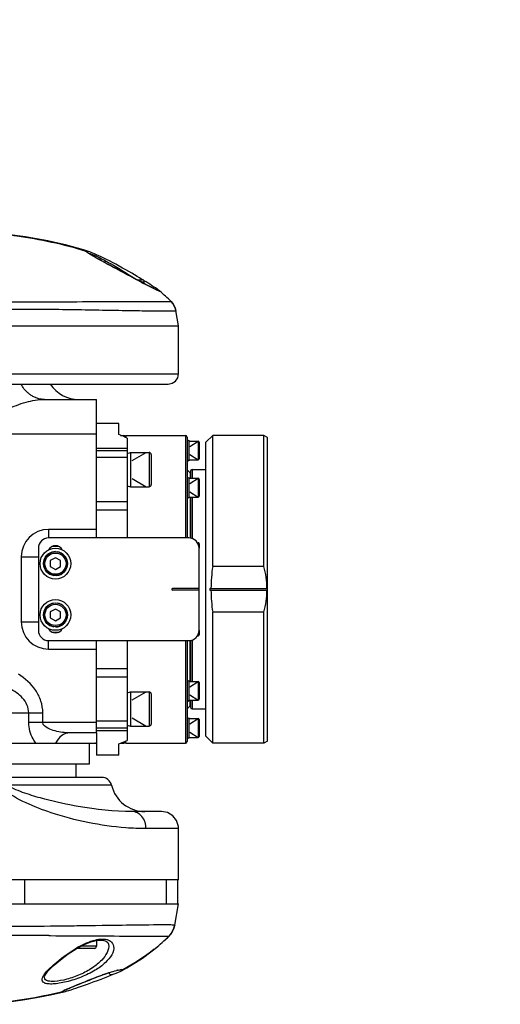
# Model space of a CAD drawing. Header units: millimetres. Extents: x -741 to 6994, y 0 to 4947.
# Tile 59 of 97: x 4579 to 4720, y 632 to 920. Entities that reach past the tile are written whole.
import ezdxf

# ---------------------------------------------------------------- set-up
doc = ezdxf.new("R2010")
doc.units = ezdxf.units.MM
doc.header["$LTSCALE"] = 384.676471
doc.layers.get('0').update_dxf_attribs({"linetype": 'CONTINUOUS'})
for name, color, linetype in [('304102000211DXF_CONTINUOUS_LINE', 7, 'CONTINUOUS'), ('304102000212DXF_CONTINUOUS_LINE', 7, 'CONTINUOUS'), ('304102000213DXF_CONTINUOUS_LINE', 7, 'CONTINUOUS'), ('304102000215DXF_CONTINUOUS_LINE', 7, 'CONTINUOUS'), ('304104000648DXF_CONTINUOUS_LINE', 7, 'CONTINUOUS'), ('304104000694DXF_CONTINUOUS_LINE', 7, 'CONTINUOUS'), ('304105000161DXF_CONTINUOUS_LINE', 7, 'CONTINUOUS'), ('304105000405DXF_CONTINUOUS_LINE', 7, 'CONTINUOUS'), ('304302000094DXF_CONTINUOUS_LINE', 7, 'CONTINUOUS'), ('304302000095DXF_CONTINUOUS_LINE', 7, 'CONTINUOUS'), ('501023000020DXF_CONTINUOUS_LINE', 7, 'CONTINUOUS'), ('501023000039DXF_CONTINUOUS_LINE', 7, 'CONTINUOUS'), ('501023000046DXF_CONTINUOUS_LINE', 7, 'CONTINUOUS'), ('501023000054DXF_CONTINUOUS_LINE', 7, 'CONTINUOUS'), ('501023000061DXF_CONTINUOUS_LINE', 7, 'CONTINUOUS'), ('501023000094DXF_CONTINUOUS_LINE', 7, 'CONTINUOUS'), ('504001000007DXF_CONTINUOUS_LINE', 7, 'CONTINUOUS'), ('604006000001DXF_CONTINUOUS_LINE', 7, 'CONTINUOUS'), ('604006000006DXF_CONTINUOUS_LINE', 7, 'CONTINUOUS'), ('604006000009DXF_CONTINUOUS_LINE', 7, 'CONTINUOUS'), ('运动范围_DXF_DIMENSION', 7, 'CONTINUOUS')]:
    doc.layers.add(name, color=color, linetype=linetype)
doc.styles.get("Standard").update_dxf_attribs({"font": 'txt', "width": 0.7})
doc.dimstyles.new('DIMSTYLE_5', dxfattribs={"dimtxt": 58.823529, "dimasz": 35.294118, "dimexe": 1, "dimexo": 0, "dimtad": 1, "dimdsep": 46, "dimtxsty": 'Standard', "dimblk": '_FILLED', "dimblk1": '_FILLED', "dimblk2": '_FILLED', "dimcen": 0.09, "dimclrt": 5, "dimazin": 2, "dimtp": 0.01, "dimtm": 0.01, "dimtfac": 1, "dimtofl": 0, "dimtmove": 0, "dimatfit": 3, "dimldrblk": '_FILLED', "dimfxl": 0, "dimtolj": 1, "dimarcsym": 0})

# ---------------------------------------------------------------- blocks, each defined once
blk = doc.blocks.new('_FILLED')
at = {"color": 0, "linetype": 'ByBlock'}
blk.add_solid([(0, 0), (-1, 0.1667), (-1, -0.1667)], dxfattribs=at)
blk = doc.blocks.new('*D17')
at = {"layer": '运动范围_DXF_DIMENSION', "color": 2, "linetype": 'Continuous', "transparency": 16777216}
for p, q in [((3611.54, 753.33), (5581.83, 1192.94)), ((5239.51, 1116.56), (3611.54, 753.33)), ((5239.51, 1116.56), (5239.51, 1116.56))]:
    blk.add_line(p, q, dxfattribs=at)
at = {"layer": '运动范围_DXF_DIMENSION', "color": 2, "linetype": 'Continuous', "transparency": 16777216, "xscale": 35.2941176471, "yscale": 35.2941176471, "zscale": 35.2941176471, "rotation": 192.5778008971}
blk.add_blockref('_FILLED', (5239.51, 1116.56), dxfattribs=at)

msp = doc.modelspace()

# ---------------------------------------------------------------- linework, layer by layer
at = {"layer": '304102000211DXF_CONTINUOUS_LINE', "color": 7, "linetype": 'Continuous'}
for p, q in [((4252.663, 830.334), (4625.535, 830.334)), ((4625.535, 816.334), (4625.535, 830.334)), ((4438.395, 813.334), (4622.535, 813.334)), ((4603.039, 698.334), (4477.417, 698.334)), ((4620.535, 688.334), (4611.956, 688.334)), ((4625.535, 668.334), (4625.535, 683.334)), ((4625.535, 668.334), (4328.535, 668.334))]:
    msp.add_line(p, q, dxfattribs=at)
at = {"layer": '304102000211DXF_CONTINUOUS_LINE', "color": 9, "linetype": 'Continuous'}
for p, q in [((4555.535, 816.334), (4625.535, 816.334)), ((4605.959, 696.026), (4575.488, 696.026)), ((4625.535, 683.334), (4616.025, 683.334))]:
    msp.add_line(p, q, dxfattribs=at)
at = {"layer": '304102000211DXF_CONTINUOUS_LINE', "color": 7, "linetype": 'Continuous'}
for points in [[(4622.535, 813.334), (4623.675, 813.559), (4624.643, 814.199), (4625.296, 815.16), (4625.535, 816.334)], [(4625.535, 683.334), (4625.491, 683.997), (4624.941, 685.698), (4623.828, 687.096), (4622.294, 688.014), (4620.535, 688.334)]]:
    msp.add_lwpolyline(points, dxfattribs=at)
for centre, radius, start, end in [((4603.04, 695.334), 3, 13.34236, 90), ((4615.689, 698.334), 10, 193.34236, 270)]:
    msp.add_arc(centre, radius, start, end, dxfattribs=at)
at = {"layer": '304102000211DXF_CONTINUOUS_LINE', "color": 9, "linetype": 'Continuous'}
for points, knots in [([(4588.254, 687.991), (4585.763, 688.818), (4580.834, 690.759), (4575.95, 693.341), (4574.105, 695.334)], [0, 0, 0, 0, 0.4914606, 1, 1, 1, 1]), ([(4611.956, 688.334), (4606.687, 688.334), (4598.085, 689.318), (4587.898, 691.475), (4581.186, 693.451), (4577.731, 694.748), (4576.101, 695.66)], [0, 0, 0, 0, 0.4294073, 0.7014253, 0.8478058, 1, 1, 1, 1]), ([(4616.025, 683.334), (4616.025, 684.577), (4615.358, 687.015), (4613.032, 688.334), (4611.956, 688.334)], [0, 0, 0, 0, 0.5360997, 1, 1, 1, 1]), ([(4616.025, 683.334), (4614.057, 683.334), (4604.658, 683.758), (4595.313, 685.646), (4588.254, 687.991)], [0, 0, 0, 0, 0.2092103, 1, 1, 1, 1])]:
    msp.add_open_spline(points, degree=3, knots=knots, dxfattribs=at)
at = {"layer": '304102000212DXF_CONTINUOUS_LINE', "color": 7, "linetype": 'Continuous'}
for p, q in [((4266.634, 661.334), (4625.535, 661.334)), ((4624.447, 655.162), (4625.535, 661.334)), ((4624.447, 655.162), (4624.403, 654.94)), ((4602.867, 639.356), (4603.861, 639.738)), ((4606.462, 640.766), (4607.266, 641.092)), ((4608.48, 641.606), (4608.825, 641.769)), ((4608.508, 642.024), (4608.529, 642.024)), ((4608.825, 641.769), (4608.902, 641.808)), ((4608.902, 641.808), (4608.901, 641.807)), ((4588.123, 634.743), (4592.014, 635.634)), ((4592.093, 635.654), (4592.006, 635.632))]:
    msp.add_line(p, q, dxfattribs=at)
at = {"layer": '304102000212DXF_CONTINUOUS_LINE', "color": 9, "linetype": 'Continuous'}
for p, q in [((4591.546, 654.918), (4591.831, 654.921)), ((4591.831, 654.921), (4592.809, 654.933)), ((4592.809, 654.933), (4593.298, 654.939)), ((4593.298, 654.939), (4593.541, 654.942)), ((4599.544, 655.024), (4599.801, 655.028)), ((4599.801, 655.028), (4601.274, 655.05)), ((4601.274, 655.05), (4603.208, 655.078)), ((4603.208, 655.078), (4603.631, 655.084)), ((4587.555, 652.054), (4587.802, 652.053)), ((4587.802, 652.053), (4588.06, 652.051)), ((4612.972, 651.924), (4614.334, 651.92)), ((4622.75, 651.932), (4622.758, 651.934)), ((4603.378, 640.602), (4603.336, 640.57))]:
    msp.add_line(p, q, dxfattribs=at)
at = {"layer": '304102000212DXF_CONTINUOUS_LINE', "color": 7, "linetype": 'Continuous'}
for points in [[(4622.758, 651.934), (4623.372, 652.647), (4624.204, 654.229), (4624.403, 654.94)], [(4595.57, 648.154), (4597.777, 649.34), (4599.92, 650.218), (4601.867, 650.695), (4603.388, 650.734), (4604.352, 650.46), (4604.867, 650.021), (4605.058, 649.534)], [(4608.901, 641.807), (4610.392, 642.609), (4614.979, 645.456), (4619.45, 648.89), (4622.758, 651.934)], [(4586.36, 640.161), (4586.488, 640.502), (4587.304, 641.647), (4588.885, 643.232), (4590.991, 644.997), (4593.3, 646.696), (4595.57, 648.154)], [(4591.702, 635.811), (4591.7, 635.809), (4591.735, 635.832), (4591.846, 635.894), (4592.02, 635.985), (4592.254, 636.099), (4592.546, 636.234), (4592.892, 636.391), (4593.292, 636.567), (4593.744, 636.762), (4594.245, 636.975), (4594.792, 637.205), (4595.384, 637.45), (4596.017, 637.71), (4596.688, 637.983), (4597.393, 638.268), (4598.129, 638.563), (4598.892, 638.866), (4599.683, 639.177), (4600.503, 639.496), (4601.353, 639.823), (4602.233, 640.158), (4603.14, 640.497), (4603.336, 640.57)], [(4592.955, 635.893), (4593.493, 636.054), (4594.098, 636.244), (4594.768, 636.459), (4595.499, 636.701), (4596.286, 636.967), (4597.125, 637.257), (4598.01, 637.568), (4598.934, 637.898), (4599.891, 638.245), (4600.871, 638.606), (4601.866, 638.977), (4602.867, 639.356)], [(4603.336, 640.57), (4603.975, 640.801), (4605.616, 641.349), (4606.999, 641.743), (4607.9, 641.945)], [(4603.861, 639.738), (4604.839, 640.119), (4605.785, 640.493), (4606.462, 640.766)], [(4607.266, 641.092), (4607.96, 641.379), (4608.48, 641.606)], [(4607.9, 641.945), (4608.391, 642.017), (4608.493, 642.024)], [(4570.095, 631.974), (4572.478, 632.257), (4575.936, 632.699), (4579.983, 633.279), (4584.027, 633.948), (4588.123, 634.743)], [(4592.093, 635.654), (4592.489, 635.759), (4592.955, 635.893)]]:
    msp.add_lwpolyline(points, dxfattribs=at)
at = {"layer": '304102000212DXF_CONTINUOUS_LINE', "color": 9, "linetype": 'Continuous'}
for centre, radius, start, end in [((4575.274, -1311.999), 1964.091, 89.641721, 90.161409), ((4662.797, 12873.563), 12221.74, 269.649628, 269.7664197), ((4583.609, 691.62), 55.742, 309.05189, 314.6023), ((4612.15, 620.374), 32.498, 119.19811, 120.57307), ((4583.875, 691.308), 55.332, 308.65017, 309.04096), ((4621.86, 590.642), 53.269, 108.93218, 110.30145), ((4611.193, 626.333), 15.999, 101.96558, 103.57327), ((4609.973, 597.68), 42.328, 113.80935, 114.43673), ((4589.681, 645.002), 9.654, 282.77152, 283.95411), ((4603.427, 612.079), 26.511, 114.43038, 115.22366)]:
    msp.add_arc(centre, radius, start, end, dxfattribs=at)
for points, knots in [([(4570.158, 654.872), (4571.853, 654.852), (4578.433, 654.805), (4585.013, 654.847), (4589.898, 654.899)], [0, 0, 0, 0, 0.2576896, 1, 1, 1, 1]), ([(4603.631, 655.084), (4605.009, 655.104), (4609.856, 655.173), (4614.702, 655.239), (4618.171, 655.268)], [0, 0, 0, 0, 0.2842944, 1, 1, 1, 1]), ([(4618.171, 655.268), (4618.695, 655.272), (4620.394, 655.282), (4622.093, 655.292), (4623.269, 655.266)], [0, 0, 0, 0, 0.3080297, 1, 1, 1, 1]), ([(4623.269, 655.266), (4623.562, 655.259), (4623.795, 655.173), (4624.465, 655.263), (4624.447, 655.162)], [0, 0, 0, 0, 0.7415657, 1, 1, 1, 1]), ([(4596.296, 648.743), (4597.835, 649.603), (4600.576, 650.894), (4603.88, 651.242), (4605.074, 650.733)], [0, 0, 0, 0, 0.5760261, 1, 1, 1, 1]), ([(4605.074, 650.733), (4605.276, 650.646), (4605.972, 650.272), (4606.441, 649.517), (4606.535, 648.958)], [0, 0, 0, 0, 0.2798913, 1, 1, 1, 1]), ([(4614.334, 651.92), (4615.424, 651.917), (4617.385, 651.921), (4619.948, 651.887), (4621.655, 651.952), (4622.509, 651.881), (4622.75, 651.932)], [0, 0, 0, 0, 0.388533, 0.6995076, 0.9120376, 1, 1, 1, 1]), ([(4606.535, 648.958), (4606.825, 647.227), (4604.604, 644.273), (4601.024, 641.735), (4597.092, 639.823), (4593.545, 638.685), (4590.752, 638.105), (4588.95, 637.887), (4587.476, 637.893), (4586.383, 638.093), (4585.642, 638.636), (4585.606, 639.178), (4585.648, 639.411)], [0, 0, 0, 0, 0.2011847, 0.3490437, 0.519697, 0.695134, 0.7758177, 0.84624, 0.9028599, 0.9441088, 0.9728612, 1, 1, 1, 1]), ([(4586.233, 640.641), (4587.228, 642.078), (4590.362, 644.772), (4593.626, 647.177), (4595.62, 648.354)], [0, 0, 0, 0, 0.4301504, 1, 1, 1, 1]), ([(4605.056, 649.545), (4605.347, 647.892), (4603.523, 645.017), (4600.291, 642.464), (4596.774, 640.576), (4593.037, 639.271), (4590.019, 638.651), (4588.024, 638.648), (4587.009, 638.847), (4586.339, 639.397), (4586.316, 639.916), (4586.357, 640.145)], [0, 0, 0, 0, 0.2078883, 0.354414, 0.5224689, 0.6954423, 0.844697, 0.9007636, 0.9417661, 0.9711095, 1, 1, 1, 1]), ([(4608.648, 642.117), (4608.703, 642.124), (4608.803, 642.134), (4608.904, 642.139), (4608.95, 642.14)], [0, 0, 0, 0, 0.5446116, 1, 1, 1, 1]), ([(4609.212, 642.099), (4609.273, 642.052), (4609.061, 641.884), (4608.962, 641.839), (4608.902, 641.808)], [0, 0, 0, 0, 0.5340628, 1, 1, 1, 1]), ([(4608.95, 642.14), (4608.964, 642.14), (4608.99, 642.14), (4609.017, 642.14), (4609.029, 642.139)], [0, 0, 0, 0, 0.5194908, 1, 1, 1, 1]), ([(4609.029, 642.139), (4609.059, 642.138), (4609.109, 642.134), (4609.16, 642.123), (4609.18, 642.115)], [0, 0, 0, 0, 0.5710484, 1, 1, 1, 1]), ([(4609.18, 642.115), (4609.186, 642.113), (4609.197, 642.108), (4609.207, 642.102), (4609.212, 642.099)], [0, 0, 0, 0, 0.5332069, 1, 1, 1, 1]), ([(4585.648, 639.411), (4585.666, 639.506), (4585.789, 639.947), (4586.029, 640.345), (4586.233, 640.641)], [0, 0, 0, 0, 0.2113499, 1, 1, 1, 1]), ([(4592.886, 636.406), (4593.574, 636.71), (4597.047, 638.17), (4600.551, 639.557), (4603.378, 640.602)], [0, 0, 0, 0, 0.1998198, 1, 1, 1, 1]), ([(4601.777, 639.982), (4601.181, 639.729), (4598.918, 638.784), (4596.637, 637.879), (4594.94, 637.265)], [0, 0, 0, 0, 0.2639716, 1, 1, 1, 1]), ([(4604.577, 641.03), (4604.853, 641.124), (4605.798, 641.438), (4606.754, 641.721), (4607.438, 641.885)], [0, 0, 0, 0, 0.2931273, 1, 1, 1, 1]), ([(4606.001, 640.58), (4605.936, 640.555), (4605.546, 640.552), (4605.289, 640.925), (4605.16, 641.193)], [0, 0, 0, 0, 0.1894165, 1, 1, 1, 1]), ([(4591.261, 635.549), (4591.264, 635.645), (4591.675, 635.798), (4591.911, 635.959), (4592.129, 636.062)], [0, 0, 0, 0, 0.2860858, 1, 1, 1, 1]), ([(4591.433, 635.517), (4591.39, 635.513), (4591.338, 635.5), (4591.261, 635.531), (4591.261, 635.549)], [0, 0, 0, 0, 0.7082033, 1, 1, 1, 1])]:
    msp.add_open_spline(points, degree=3, knots=knots, dxfattribs=at)
for points in [[(4589.898, 654.899), (4590.447, 654.905), (4590.996, 654.911), (4591.546, 654.918)], [(4593.541, 654.942), (4595.542, 654.968), (4597.543, 654.996), (4599.544, 655.024)], [(4618.434, 648.095), (4615.57, 645.805), (4612.462, 643.796), (4609.212, 642.099)], [(4607.876, 641.985), (4608.131, 642.038), (4608.389, 642.087), (4608.648, 642.117)], [(4609.212, 642.099), (4609.002, 641.988), (4608.697, 641.878), (4608.505, 642.017)], [(4608.95, 642.14), (4608.814, 642.066), (4608.664, 642), (4608.509, 641.994)], [(4591.261, 635.549), (4584.457, 633.873), (4577.496, 632.837), (4570.535, 632.026)], [(4591.261, 635.549), (4591.431, 635.59), (4591.594, 635.68), (4591.719, 635.801)], [(4591.815, 635.587), (4591.689, 635.558), (4591.562, 635.531), (4591.433, 635.517)]]:
    msp.add_open_spline(points, degree=3, dxfattribs=at)
at = {"layer": '304102000212DXF_CONTINUOUS_LINE', "color": 7, "linetype": 'Continuous'}
msp.add_open_spline([(4624.403, 654.94), (4624.162, 653.821), (4623.565, 652.735), (4622.75, 651.932)], degree=3, dxfattribs=at)
at = {"layer": '304102000213DXF_CONTINUOUS_LINE', "color": 7, "linetype": 'Continuous'}
for p, q in [((4610.848, 845.168), (4609.402, 845.941)), ((4612.187, 844.455), (4610.848, 845.168)), ((4613.427, 843.796), (4612.187, 844.455)), ((4625.535, 830.334), (4624.746, 834.81)), ((4288.234, 830.334), (4625.535, 830.334))]:
    msp.add_line(p, q, dxfattribs=at)
at = {"layer": '304102000213DXF_CONTINUOUS_LINE', "color": 9, "linetype": 'Continuous'}
for p, q in [((4607.544, 837.488), (4608.142, 837.49)), ((4612.951, 837.505), (4613.551, 837.506)), ((4623.346, 837.488), (4623.351, 837.487))]:
    msp.add_line(p, q, dxfattribs=at)
at = {"layer": '304102000213DXF_CONTINUOUS_LINE', "color": 7, "linetype": 'Continuous'}
for points in [[(4599.16, 852.129), (4597.766, 852.578), (4595.975, 853.115), (4594.198, 853.608), (4592.439, 854.061), (4590.697, 854.476), (4588.976, 854.858), (4587.278, 855.208), (4585.605, 855.53), (4583.961, 855.826), (4582.348, 856.098), (4580.77, 856.349), (4579.231, 856.579), (4577.744, 856.79), (4576.325, 856.982), (4574.996, 857.154), (4573.796, 857.305), (4572.762, 857.431), (4571.853, 857.54), (4571.286, 857.606)], [(4598.387, 852.209), (4598.386, 852.211), (4598.388, 852.212), (4598.385, 852.215)], [(4609.402, 845.941), (4607.857, 846.769), (4607.054, 847.201), (4606.235, 847.643), (4605.405, 848.091), (4604.577, 848.54), (4603.766, 848.982), (4602.985, 849.41), (4602.249, 849.816), (4601.571, 850.195), (4600.961, 850.54), (4600.428, 850.847), (4599.974, 851.114), (4599.598, 851.344), (4599.299, 851.535), (4599.076, 851.686), (4598.928, 851.798)], [(4599.973, 851.831), (4599.557, 851.989), (4599.2, 852.116), (4599.16, 852.129)], [(4615.034, 843.821), (4614.802, 843.964), (4614.122, 844.381), (4613.405, 844.816), (4612.655, 845.266), (4611.869, 845.732), (4611.035, 846.219), (4610.141, 846.733), (4609.187, 847.273), (4608.199, 847.82), (4607.208, 848.357), (4606.243, 848.869), (4605.327, 849.344), (4604.465, 849.78), (4603.658, 850.178), (4602.906, 850.54), (4602.209, 850.866), (4601.567, 851.157), (4600.981, 851.414), (4600.449, 851.639), (4599.973, 851.831)], [(4619.62, 840.675), (4619.574, 840.691), (4619.475, 840.73), (4619.333, 840.79), (4619.154, 840.87), (4618.939, 840.97), (4618.689, 841.088), (4618.407, 841.225), (4618.094, 841.379), (4617.75, 841.551), (4617.377, 841.739), (4616.977, 841.943), (4616.548, 842.163), (4616.093, 842.398), (4615.612, 842.648), (4615.104, 842.914), (4614.57, 843.193), (4614.011, 843.488), (4613.427, 843.796)], [(4618.797, 841.437), (4618.45, 841.663), (4618.056, 841.917), (4617.618, 842.198), (4617.137, 842.505), (4616.613, 842.836), (4616.049, 843.19), (4615.445, 843.567)], [(4620.024, 840.577), (4619.884, 840.69), (4619.734, 840.801), (4619.558, 840.926), (4619.347, 841.071), (4619.095, 841.24), (4618.797, 841.437)], [(4623.351, 837.487), (4622.489, 838.332), (4620.875, 839.83), (4620.024, 840.577)], [(4624.746, 834.81), (4624.529, 835.629), (4623.824, 836.941), (4623.351, 837.487)]]:
    msp.add_lwpolyline(points, dxfattribs=at)
at = {"layer": '304102000213DXF_CONTINUOUS_LINE', "color": 9, "linetype": 'Continuous'}
for centre, radius, start, end in [((4598.084, 851.272), 0.992, 32.01608, 35.43354), ((4596.562, 844.306), 8.243, 71.92865, 72.04966), ((4596.408, 843.837), 8.737, 71.64152, 71.92703), ((4784.616, 1166.177), 365.036, 242.2345, 242.36556), ((4619.463, 839.727), 0.982, 77.90089, 82.27615), ((4582.473, 796.378), 57.971, 45.16635, 49.51675)]:
    msp.add_arc(centre, radius, start, end, dxfattribs=at)
for points, knots in [([(4571.364, 857.597), (4573.66, 857.329), (4582.77, 856.156), (4591.843, 854.342), (4598.385, 852.215)], [0, 0, 0, 0, 0.2514928, 1, 1, 1, 1]), ([(4598.385, 852.219), (4598.379, 852.241), (4598.448, 852.347), (4598.745, 852.228), (4598.952, 852.197), (4599.102, 852.148)], [0, 0, 0, 0, 0.0872751, 0.3896164, 1, 1, 1, 1]), ([(4598.453, 852.111), (4598.438, 852.127), (4598.412, 852.158), (4598.392, 852.193), (4598.387, 852.209)], [0, 0, 0, 0, 0.5759294, 1, 1, 1, 1]), ([(4598.579, 851.993), (4598.555, 852.013), (4598.512, 852.051), (4598.471, 852.091), (4598.453, 852.111)], [0, 0, 0, 0, 0.5466557, 1, 1, 1, 1]), ([(4599.905, 851.125), (4599.758, 851.212), (4599.308, 851.486), (4598.854, 851.764), (4598.579, 851.993)], [0, 0, 0, 0, 0.3230207, 1, 1, 1, 1]), ([(4599.155, 851.633), (4599.188, 851.63), (4599.376, 851.599), (4599.557, 851.538), (4599.706, 851.486)], [0, 0, 0, 0, 0.1725278, 1, 1, 1, 1]), ([(4599.706, 851.486), (4600.54, 851.193), (4602.526, 850.252), (4607.039, 847.878), (4610.621, 845.633), (4613.034, 844.006)], [0, 0, 0, 0, 0.1731279, 0.4295602, 1, 1, 1, 1]), ([(4614.563, 843.171), (4611.886, 844.58), (4606.996, 847.222), (4602.084, 849.831), (4599.905, 851.125)], [0, 0, 0, 0, 0.5442397, 1, 1, 1, 1]), ([(4619.14, 840.838), (4618.893, 840.954), (4617.604, 841.582), (4616.331, 842.244), (4615.302, 842.783)], [0, 0, 0, 0, 0.1898428, 1, 1, 1, 1]), ([(4620.11, 840.47), (4620.098, 840.435), (4619.894, 840.519), (4619.802, 840.544), (4619.706, 840.584)], [0, 0, 0, 0, 0.2611147, 1, 1, 1, 1]), ([(4620.024, 840.577), (4620.048, 840.556), (4620.078, 840.529), (4620.113, 840.485), (4620.108, 840.471)], [0, 0, 0, 0, 0.691363, 1, 1, 1, 1]), ([(4569.881, 837.356), (4573.14, 837.343), (4585.028, 837.333), (4596.916, 837.443), (4605.546, 837.48)], [0, 0, 0, 0, 0.2741384, 1, 1, 1, 1]), ([(4570.184, 835.231), (4573.456, 835.276), (4579.866, 835.303), (4589.218, 835.223), (4597.974, 835.088), (4604.812, 834.966), (4609.839, 834.881), (4613.216, 834.826), (4616.28, 834.78), (4618.983, 834.744), (4621.241, 834.725), (4622.836, 834.716), (4623.788, 834.734), (4624.314, 834.737), (4624.533, 834.777), (4624.752, 834.776), (4624.746, 834.81)], [0, 0, 0, 0, 0.1798667, 0.3523625, 0.5140848, 0.6612776, 0.7283418, 0.7904526, 0.8469356, 0.8968432, 0.938902, 0.9714828, 0.9835977, 0.9925572, 0.9980856, 1, 1, 1, 1]), ([(4608.142, 837.49), (4608.561, 837.492), (4610.164, 837.497), (4611.767, 837.502), (4612.951, 837.505)], [0, 0, 0, 0, 0.2614924, 1, 1, 1, 1]), ([(4615.557, 837.51), (4616.574, 837.512), (4618.398, 837.506), (4620.774, 837.532), (4622.347, 837.475), (4623.127, 837.531), (4623.346, 837.488)], [0, 0, 0, 0, 0.3914519, 0.7029833, 0.9140986, 1, 1, 1, 1])]:
    msp.add_open_spline(points, degree=3, knots=knots, dxfattribs=at)
for points in [[(4598.384, 852.217), (4598.584, 852.153), (4598.77, 852.017), (4598.892, 851.847)], [(4619.706, 840.584), (4619.515, 840.664), (4619.327, 840.75), (4619.14, 840.838)], [(4620.109, 840.471), (4619.984, 840.577), (4619.829, 840.653), (4619.669, 840.687)], [(4605.546, 837.48), (4606.212, 837.483), (4606.878, 837.486), (4607.544, 837.488)], [(4613.551, 837.506), (4614.22, 837.507), (4614.889, 837.509), (4615.557, 837.51)], [(4623.346, 837.488), (4624.061, 836.778), (4624.571, 835.802), (4624.746, 834.81)]]:
    msp.add_open_spline(points, degree=3, dxfattribs=at)
at = {"layer": '304102000215DXF_CONTINUOUS_LINE', "color": 7, "linetype": 'Continuous'}
for p, q in [((4586.311, 808.834), (4601.535, 808.834)), ((4601.535, 778.892), (4601.535, 808.834)), ((4590.555, 765.834), (4588.516, 765.834)), ((4588.516, 740.834), (4590.555, 740.834)), ((4601.535, 711.271), (4601.535, 727.775)), ((4601.535, 711.334), (4593.78, 711.334)), ((4486.208, 708.334), (4601.338, 708.334)), ((4599.535, 702.334), (4599.535, 708.334)), ((4601.535, 708.651), (4601.339, 708.334)), ((4488.995, 702.334), (4599.535, 702.334))]:
    msp.add_line(p, q, dxfattribs=at)
at = {"layer": '304102000215DXF_CONTINUOUS_LINE', "color": 9, "linetype": 'Continuous'}
for p, q in [((4560.808, 798.834), (4601.535, 798.834)), ((4601.535, 770.834), (4587.535, 770.834)), ((4587.535, 770.834), (4587.535, 768.334)), ((4579.535, 762.834), (4584.535, 762.834)), ((4579.535, 762.834), (4579.535, 743.834)), ((4579.535, 743.834), (4584.535, 743.834)), ((4587.535, 735.834), (4587.535, 738.334)), ((4587.535, 735.834), (4601.535, 735.834)), ((4494.674, 717.192), (4585.834, 717.192)), ((4581.716, 714.334), (4581.716, 717.192)), ((4585.834, 714.334), (4585.834, 717.192)), ((4601.535, 714.334), (4581.716, 714.334))]:
    msp.add_line(p, q, dxfattribs=at)
at = {"layer": '304102000215DXF_CONTINUOUS_LINE', "color": 7, "linetype": 'Continuous'}
msp.add_arc((4596.387, 818.834), 10, 213.36701, 270, dxfattribs=at)
at = {"layer": '304102000215DXF_CONTINUOUS_LINE', "color": 9, "linetype": 'Continuous'}
for centre, start, end in [((4587.535, 762.834), 90, 180), ((4587.535, 743.834), 180, 270)]:
    msp.add_arc(centre, 8, start, end, dxfattribs=at)
for points, knots in [([(4582.209, 810.176), (4581.932, 810.372), (4580.838, 811.252), (4579.97, 812.399), (4579.466, 813.334)], [0, 0, 0, 0, 0.2422404, 1, 1, 1, 1]), ([(4586.311, 808.834), (4585.234, 808.834), (4583.757, 809.206), (4582.515, 809.96), (4582.209, 810.176)], [0, 0, 0, 0, 0.7420689, 1, 1, 1, 1]), ([(4575.333, 806.084), (4577.198, 806.757), (4580.704, 808.208), (4584.504, 808.834), (4586.311, 808.834)], [0, 0, 0, 0, 0.5232477, 1, 1, 1, 1]), ([(4585.834, 717.192), (4585.834, 718.353), (4585.454, 720.692), (4583.359, 724.888), (4580.649, 727.283), (4578.684, 728.505)], [0, 0, 0, 0, 0.2504096, 0.501006, 1, 1, 1, 1]), ([(4581.716, 717.192), (4581.716, 717.988), (4581.352, 719.596), (4579.526, 722.245), (4577.467, 723.582), (4576.045, 724.263)], [0, 0, 0, 0, 0.2513752, 0.5023192, 1, 1, 1, 1]), ([(4583.817, 708.334), (4583.51, 708.727), (4582.318, 710.506), (4581.716, 712.693), (4581.716, 714.334)], [0, 0, 0, 0, 0.2333296, 1, 1, 1, 1]), ([(4593.78, 711.334), (4592.319, 711.334), (4590.039, 711.67), (4587.395, 712.538), (4585.834, 713.595), (4585.834, 714.334)], [0, 0, 0, 0, 0.4954953, 0.7496679, 1, 1, 1, 1]), ([(4593.78, 711.334), (4592.93, 711.334), (4591.112, 710.692), (4589.985, 709.186), (4589.588, 708.334)], [0, 0, 0, 0, 0.47473, 1, 1, 1, 1])]:
    msp.add_open_spline(points, degree=3, knots=knots, dxfattribs=at)
at = {"layer": '304104000648DXF_CONTINUOUS_LINE', "color": 7, "linetype": 'Continuous'}
for p, q in [((4633.535, 796.334), (4635.535, 798.334)), ((4650.535, 798.334), (4635.535, 798.334)), ((4635.535, 760.023), (4635.535, 798.334)), ((4651.535, 797.756), (4650.535, 798.334)), ((4650.535, 760.023), (4650.535, 798.334)), ((4651.535, 708.911), (4651.535, 797.756)), ((4633.535, 710.334), (4633.535, 796.334)), ((4650.535, 760.023), (4635.535, 760.023)), ((4634.736, 753.584), (4651.535, 753.584)), ((4634.736, 753.084), (4651.535, 753.084)), ((4650.535, 746.644), (4635.535, 746.644)), ((4635.535, 708.334), (4635.535, 746.644)), ((4650.535, 708.334), (4650.535, 746.644)), ((4633.535, 710.334), (4635.535, 708.334)), ((4650.535, 708.334), (4635.535, 708.334)), ((4651.535, 708.911), (4650.535, 708.334))]:
    msp.add_line(p, q, dxfattribs=at)
for centre, radius, start, end in [((4680.629, 753.288), 45.594, 171.50469, 179.62805), ((4678.937, 753.334), 44.202, 179.67594, 180.32406), ((4680.629, 753.38), 45.594, 180.37195, 188.49531)]:
    msp.add_arc(centre, radius, start, end, dxfattribs=at)
for points in [[(4651.4, 753.584), (4651.379, 755.749), (4651.075, 757.926), (4650.535, 760.023)], [(4650.535, 746.644), (4651.075, 748.742), (4651.379, 750.918), (4651.4, 753.084)]]:
    msp.add_open_spline(points, degree=3, dxfattribs=at)
at = {"layer": '304104000694DXF_CONTINUOUS_LINE', "color": 7, "linetype": 'Continuous'}
for p, q in [((4608.035, 801.834), (4601.535, 801.834)), ((4608.035, 798.566), (4608.035, 801.834)), ((4610.535, 797.518), (4610.535, 768.334)), ((4610.535, 793.834), (4601.535, 793.834)), ((4601.535, 768.334), (4601.535, 791.834)), ((4601.535, 714.334), (4601.535, 738.334)), ((4610.535, 738.334), (4610.535, 709.149)), ((4601.535, 712.834), (4610.535, 712.834)), ((4601.535, 711.334), (4601.535, 704.834)), ((4608.035, 704.834), (4608.035, 708.101)), ((4608.035, 704.834), (4601.535, 704.834))]:
    msp.add_line(p, q, dxfattribs=at)
at = {"layer": '304104000694DXF_CONTINUOUS_LINE', "color": 9, "linetype": 'Continuous'}
for p, q in [((4601.535, 794.581), (4610.535, 794.581)), ((4610.535, 791.834), (4601.535, 791.834)), ((4610.535, 778.892), (4601.535, 778.892)), ((4610.535, 776.504), (4601.535, 776.504)), ((4601.535, 730.164), (4610.535, 730.164)), ((4601.535, 727.775), (4610.535, 727.775)), ((4601.535, 714.834), (4610.535, 714.834)), ((4601.535, 712.086), (4610.535, 712.086))]:
    msp.add_line(p, q, dxfattribs=at)
at = {"layer": '304104000694DXF_CONTINUOUS_LINE', "color": 7, "linetype": 'Continuous'}
for major_axis, start_param, end_param in [((48.5, 0), 1.1578122, 1.2016443), ((0, 48.5), -0.4161231, -0.4129841), ((48.5, 0), 1.1457411, 1.1546732), ((0, 48.5), -2.7724406, -2.7286085), ((48.5, 0), -1.1578122, -1.1457411)]:
    msp.add_ellipse((4590.535, 753.334), major_axis=major_axis, ratio=1, start_param=start_param, end_param=end_param, dxfattribs=at)
at = {"layer": '304105000161DXF_CONTINUOUS_LINE', "color": 7, "linetype": 'Continuous'}
for p, q in [((4628.535, 768.334), (4587.535, 768.334)), ((4584.535, 765.334), (4584.535, 741.334)), ((4631.535, 741.334), (4631.535, 765.334)), ((4631.535, 753.584), (4623.785, 753.584)), ((4631.535, 753.084), (4623.785, 753.084)), ((4587.535, 738.334), (4628.535, 738.334))]:
    msp.add_line(p, q, dxfattribs=at)
for centre, radius, start, end in [((4587.535, 765.334), 3, 90, 180), ((4589.535, 763.834), 2.25, 27.12521, 152.87479), ((4628.535, 765.334), 3, 0, 90), ((4623.785, 753.334), 0.25, 90, 270), ((4587.535, 741.334), 3, 180, 270), ((4589.535, 742.834), 2.25, 207.12521, 332.87479), ((4628.535, 741.334), 3, 270, 360)]:
    msp.add_arc(centre, radius, start, end, dxfattribs=at)
at = {"layer": '304105000405DXF_CONTINUOUS_LINE', "color": 9, "linetype": 'Continuous'}
for p, q in [((4580.535, 661.334), (4580.535, 668.334)), ((4621.916, 668.334), (4621.916, 661.334))]:
    msp.add_line(p, q, dxfattribs=at)
at = {"layer": '304105000405DXF_CONTINUOUS_LINE', "color": 7, "linetype": 'Continuous'}
msp.add_line((4625.218, 668.334), (4625.218, 661.334), dxfattribs=at)
at = {"layer": '304302000094DXF_CONTINUOUS_LINE', "color": 7, "linetype": 'Continuous'}
msp.add_line((4595.535, 702.334), (4595.535, 698.334), dxfattribs=at)
at = {"layer": '304302000095DXF_CONTINUOUS_LINE', "color": 7, "linetype": 'Continuous'}
for p, q in [((4608.612, 798.334), (4609.535, 798.334)), ((4610.035, 797.834), (4610.035, 797.736)), ((4610.135, 798.334), (4627.535, 798.334)), ((4610.135, 798.334), (4610.135, 797.692)), ((4628.035, 797.834), (4628.035, 796.783)), ((4628.035, 795.885), (4628.035, 785.822)), ((4628.035, 788.284), (4628.935, 787.384)), ((4628.935, 787.383), (4628.935, 785.782)), ((4629.035, 787.834), (4629.035, 785.782)), ((4629.535, 788.334), (4633.535, 788.334)), ((4628.035, 783.682), (4628.035, 768.334)), ((4628.935, 780.282), (4628.935, 768.294)), ((4629.035, 780.282), (4629.035, 768.284)), ((4628.035, 738.334), (4628.035, 722.985)), ((4628.935, 726.385), (4628.935, 738.373)), ((4629.035, 738.383), (4629.035, 726.385)), ((4628.035, 720.845), (4628.035, 710.782)), ((4628.935, 719.284), (4628.935, 720.885)), ((4629.035, 720.885), (4629.035, 718.834)), ((4628.035, 718.384), (4628.935, 719.284)), ((4629.535, 718.334), (4633.535, 718.334)), ((4608.612, 708.334), (4609.535, 708.334)), ((4610.035, 708.931), (4610.035, 708.834)), ((4610.135, 708.334), (4610.135, 708.975)), ((4610.135, 708.334), (4627.535, 708.334)), ((4628.035, 709.884), (4628.035, 708.834))]:
    msp.add_line(p, q, dxfattribs=at)
at = {"layer": '304302000095DXF_CONTINUOUS_LINE', "color": 9, "linetype": 'Continuous'}
for p, q in [((4609.535, 798.334), (4609.535, 797.954)), ((4627.535, 798.334), (4627.535, 768.334)), ((4629.535, 788.334), (4629.535, 785.782)), ((4629.535, 780.282), (4629.535, 768.15)), ((4627.535, 738.334), (4627.535, 708.334)), ((4629.535, 738.517), (4629.535, 726.385)), ((4629.535, 720.885), (4629.535, 718.334)), ((4609.535, 708.713), (4609.535, 708.334))]:
    msp.add_line(p, q, dxfattribs=at)
at = {"layer": '304302000095DXF_CONTINUOUS_LINE', "color": 7, "linetype": 'Continuous'}
for centre, start, end in [((4609.535, 797.834), 360, 90), ((4627.535, 797.834), 360, 90), ((4629.535, 787.834), 90, 180), ((4629.535, 718.834), 180, 270), ((4609.535, 708.834), 270, 0), ((4627.535, 708.834), 270, 0)]:
    msp.add_arc(centre, 0.5, start, end, dxfattribs=at)
at = {"layer": '501023000020DXF_CONTINUOUS_LINE', "color": 7, "linetype": 'Continuous'}
for p, q in [((4589.535, 762.566), (4588.035, 761.7)), ((4588.035, 761.7), (4588.035, 759.968)), ((4591.035, 761.7), (4589.535, 762.566)), ((4591.035, 759.968), (4591.035, 761.7)), ((4588.035, 759.968), (4589.535, 759.102)), ((4589.535, 759.102), (4591.035, 759.968)), ((4589.535, 747.566), (4588.035, 746.7)), ((4588.035, 746.7), (4588.035, 744.968)), ((4591.035, 746.7), (4589.535, 747.566)), ((4591.035, 744.968), (4591.035, 746.7)), ((4588.035, 744.968), (4589.535, 744.102)), ((4589.535, 744.102), (4591.035, 744.968))]:
    msp.add_line(p, q, dxfattribs=at)
for centre in [(4589.535, 760.834), (4589.535, 745.834)]:
    msp.add_circle(centre, 3.5, dxfattribs=at)
at = {"layer": '501023000020DXF_CONTINUOUS_LINE', "color": 9, "linetype": 'Continuous'}
for centre in [(4589.535, 760.834), (4589.535, 745.834)]:
    msp.add_circle(centre, 3.1, dxfattribs=at)
at = {"layer": '501023000039DXF_CONTINUOUS_LINE', "color": 7, "linetype": 'Continuous'}
for p, q in [((4611.535, 793.334), (4616.935, 793.334)), ((4611.535, 793.334), (4611.535, 783.334)), ((4617.535, 792.734), (4617.535, 783.934)), ((4611.535, 783.334), (4616.935, 783.334)), ((4611.535, 723.334), (4616.935, 723.334)), ((4611.535, 723.334), (4611.535, 713.334)), ((4617.535, 722.734), (4617.535, 713.934)), ((4611.535, 713.334), (4616.935, 713.334))]:
    msp.add_line(p, q, dxfattribs=at)
at = {"layer": '501023000039DXF_CONTINUOUS_LINE', "color": 2, "linetype": 'Continuous'}
for p, q in [((4611.935, 790.965), (4616.038, 793.334)), ((4611.935, 785.703), (4616.038, 783.334)), ((4611.935, 720.965), (4616.038, 723.334)), ((4611.935, 715.703), (4616.038, 713.334))]:
    msp.add_line(p, q, dxfattribs=at)
at = {"layer": '501023000039DXF_CONTINUOUS_LINE', "color": 9, "linetype": 'Continuous'}
for p, q in [((4616.935, 793.334), (4616.935, 783.334)), ((4616.935, 723.334), (4616.935, 713.334))]:
    msp.add_line(p, q, dxfattribs=at)
at = {"layer": '501023000039DXF_CONTINUOUS_LINE', "color": 7, "linetype": 'Continuous'}
for centre, start, end in [((4616.935, 792.734), 0, 90), ((4616.935, 783.934), 270, 360), ((4616.935, 722.734), 0, 90), ((4616.935, 713.934), 270, 360)]:
    msp.add_arc(centre, 0.6, start, end, dxfattribs=at)
at = {"layer": '501023000046DXF_CONTINUOUS_LINE', "color": 7, "linetype": 'Continuous'}
for p, q in [((4613.357, 843.834), (4614.935, 843.834)), ((4615.535, 842.688), (4615.535, 843.234))]:
    msp.add_line(p, q, dxfattribs=at)
at = {"layer": '501023000046DXF_CONTINUOUS_LINE', "color": 9, "linetype": 'Continuous'}
msp.add_line((4614.494, 843.234), (4615.535, 843.234), dxfattribs=at)
at = {"layer": '501023000046DXF_CONTINUOUS_LINE', "color": 7, "linetype": 'Continuous'}
msp.add_arc((4614.935, 843.234), 0.6, 0, 90, dxfattribs=at)
at = {"layer": '501023000054DXF_CONTINUOUS_LINE', "color": 7, "linetype": 'Continuous'}
for p, q in [((4600.935, 648.334), (4595.905, 648.334)), ((4601.535, 650.613), (4601.535, 648.934))]:
    msp.add_line(p, q, dxfattribs=at)
at = {"layer": '501023000054DXF_CONTINUOUS_LINE', "color": 9, "linetype": 'Continuous'}
msp.add_line((4601.535, 648.934), (4597.021, 648.934), dxfattribs=at)
at = {"layer": '501023000054DXF_CONTINUOUS_LINE', "color": 7, "linetype": 'Continuous'}
msp.add_arc((4600.935, 648.934), 0.6, 270, 360, dxfattribs=at)
at = {"layer": '501023000061DXF_CONTINUOUS_LINE', "color": 7, "linetype": 'Continuous'}
for p, q in [((4628.582, 796.653), (4631.235, 796.653)), ((4631.535, 796.353), (4631.535, 791.453)), ((4628.582, 791.153), (4631.235, 791.153)), ((4628.582, 785.782), (4631.235, 785.782)), ((4631.535, 785.482), (4631.535, 780.582)), ((4628.582, 780.282), (4631.235, 780.282)), ((4631.054, 766.954), (4631.235, 766.954)), ((4631.535, 766.654), (4631.535, 765.334)), ((4631.535, 741.334), (4631.535, 740.013)), ((4631.054, 739.713), (4631.235, 739.713)), ((4628.582, 726.385), (4631.235, 726.385)), ((4631.535, 726.085), (4631.535, 721.185)), ((4628.582, 720.885), (4631.235, 720.885)), ((4628.582, 715.515), (4631.235, 715.515)), ((4631.535, 715.215), (4631.535, 710.315)), ((4628.582, 710.015), (4631.235, 710.015))]:
    msp.add_line(p, q, dxfattribs=at)
at = {"layer": '501023000061DXF_CONTINUOUS_LINE', "color": 2, "linetype": 'Continuous'}
for p, q in [((4628.835, 795.097), (4631.235, 796.653)), ((4628.835, 792.708), (4631.235, 791.153)), ((4628.835, 784.227), (4631.235, 785.782)), ((4628.835, 781.838), (4631.235, 780.282)), ((4631.101, 766.867), (4631.235, 766.954)), ((4631.101, 739.8), (4631.235, 739.713)), ((4628.835, 724.83), (4631.235, 726.385)), ((4628.835, 722.441), (4631.235, 720.885)), ((4628.835, 713.959), (4631.235, 715.515)), ((4628.835, 711.57), (4631.235, 710.015))]:
    msp.add_line(p, q, dxfattribs=at)
at = {"layer": '501023000061DXF_CONTINUOUS_LINE', "color": 9, "linetype": 'Continuous'}
for p, q in [((4631.235, 796.653), (4631.235, 791.153)), ((4631.235, 785.782), (4631.235, 780.282)), ((4631.235, 766.954), (4631.235, 766.616)), ((4631.235, 740.052), (4631.235, 739.713)), ((4631.235, 726.385), (4631.235, 720.885)), ((4631.235, 715.515), (4631.235, 710.015))]:
    msp.add_line(p, q, dxfattribs=at)
at = {"layer": '501023000061DXF_CONTINUOUS_LINE', "color": 7, "linetype": 'Continuous'}
for centre, start, end in [((4631.235, 796.353), 0, 90), ((4631.235, 791.453), 270, 360), ((4631.235, 785.482), 0, 90), ((4631.235, 780.582), 270, 360), ((4631.235, 766.654), 0, 90), ((4631.235, 740.013), 270, 360), ((4631.235, 726.085), 0, 90), ((4631.235, 721.185), 270, 360), ((4631.235, 715.215), 0, 90), ((4631.235, 710.315), 270, 360)]:
    msp.add_arc(centre, 0.3, start, end, dxfattribs=at)
at = {"layer": '501023000094DXF_CONTINUOUS_LINE', "color": 2, "linetype": 'Continuous'}
for p, q in [((4629.035, 780.109), (4628.935, 780.109)), ((4629.035, 778.109), (4628.935, 778.109)), ((4629.035, 771.556), (4628.935, 771.556)), ((4629.035, 769.556), (4628.935, 769.556)), ((4629.035, 737.111), (4628.935, 737.111)), ((4629.035, 735.111), (4628.935, 735.111)), ((4629.035, 728.558), (4628.935, 728.558)), ((4629.035, 726.558), (4628.935, 726.558))]:
    msp.add_line(p, q, dxfattribs=at)
at = {"layer": '501023000094DXF_CONTINUOUS_LINE', "color": 7, "linetype": 'Continuous'}
for p, q in [((4628.935, 777.609), (4629.035, 777.609)), ((4628.935, 772.056), (4629.035, 772.056)), ((4628.935, 769.056), (4629.035, 769.056)), ((4628.935, 737.611), (4629.035, 737.611)), ((4628.935, 734.611), (4629.035, 734.611)), ((4628.935, 729.058), (4629.035, 729.058))]:
    msp.add_line(p, q, dxfattribs=at)
at = {"layer": '504001000007DXF_CONTINUOUS_LINE', "color": 7, "linetype": 'Continuous'}
for centre in [(4589.535, 760.834), (4589.535, 745.834)]:
    msp.add_circle(centre, 4.5, dxfattribs=at)
at = {"layer": '604006000001DXF_CONTINUOUS_LINE', "color": 7, "linetype": 'Continuous'}
for centre, start, end in [((4589.535, 760.834), 97.71544, 262.28456), ((4589.535, 760.834), 90, 95.34465), ((4589.535, 760.834), 275.34465, 82.28456), ((4589.535, 745.834), 97.71544, 262.28456), ((4589.535, 745.834), 270, 82.28456)]:
    msp.add_arc(centre, 3.5, start, end, dxfattribs=at)
at = {"layer": '604006000006DXF_CONTINUOUS_LINE', "color": 7, "linetype": 'Continuous'}
for p, q in [((4610.535, 793.057), (4611.496, 793.334)), ((4611.496, 793.334), (4611.496, 783.334)), ((4611.496, 793.334), (4611.535, 793.198)), ((4610.535, 783.611), (4611.496, 783.334)), ((4611.496, 783.334), (4611.535, 783.469)), ((4610.535, 723.057), (4611.496, 723.334)), ((4611.496, 723.334), (4611.535, 723.198)), ((4611.496, 723.334), (4611.496, 713.334)), ((4610.535, 713.611), (4611.496, 713.334)), ((4611.496, 713.334), (4611.535, 713.469))]:
    msp.add_line(p, q, dxfattribs=at)
at = {"layer": '604006000009DXF_CONTINUOUS_LINE', "color": 7, "linetype": 'Continuous'}
for p, q in [((4628.035, 796.783), (4628.521, 796.903)), ((4628.035, 796.783), (4628.035, 795.885)), ((4628.521, 796.903), (4628.521, 790.903)), ((4628.521, 796.903), (4628.582, 796.653)), ((4628.035, 791.022), (4628.521, 790.903)), ((4628.521, 790.903), (4628.582, 791.153)), ((4628.035, 785.913), (4628.521, 786.032)), ((4628.521, 786.032), (4628.521, 780.032)), ((4628.521, 786.032), (4628.582, 785.782)), ((4628.035, 785.822), (4628.035, 783.682)), ((4628.521, 780.032), (4628.582, 780.282)), ((4628.035, 780.151), (4628.521, 780.032)), ((4628.035, 726.516), (4628.521, 726.635)), ((4628.521, 726.635), (4628.521, 720.635)), ((4628.521, 726.635), (4628.582, 726.385)), ((4628.035, 722.985), (4628.035, 720.845)), ((4628.035, 720.754), (4628.521, 720.635)), ((4628.521, 720.635), (4628.582, 720.885)), ((4628.035, 715.646), (4628.521, 715.765)), ((4628.521, 715.765), (4628.521, 709.765)), ((4628.521, 715.765), (4628.582, 715.515)), ((4628.035, 710.782), (4628.035, 709.884)), ((4628.035, 709.884), (4628.521, 709.765)), ((4628.521, 709.765), (4628.582, 710.015))]:
    msp.add_line(p, q, dxfattribs=at)

# ---------------------------------------------------------------- dimensions: what is measured, and where the dimension line sits
at = {"layer": '运动范围_DXF_DIMENSION', "color": 2, "linetype": 'Continuous'}
dim = msp.add_radius_dim(center=(3611.535, 753.334), mpoint=(5239.506, 1116.562), text='R<>', dimstyle='DIMSTYLE_5', override={"dimpost": '<>'}, dxfattribs=at)
dim.commit()
dim.dimension.update_dxf_attribs({"geometry": '*D17', "text_midpoint": (5377.688, 1162.46), "dimtype": 164})

doc.saveas('drawing.dxf')
